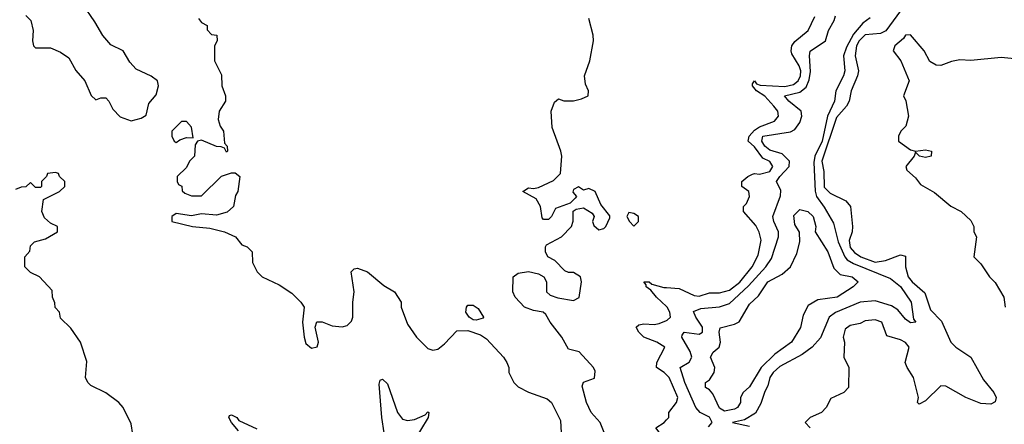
# Model space of a CAD drawing. Header units: inches. Extents: x 2601469 to 2753575, y 449403 to 582909.
# Tile 153 of 256: x 2607427 to 2611343, y 511023 to 512634. Entities that reach past the tile are written whole.
import ezdxf

# ---------------------------------------------------------------- set-up
doc = ezdxf.new("R2010")
doc.units = ezdxf.units.IN
doc.header["$MEASUREMENT"] = 0
doc.layers.add('C6501', color=7, linetype='Continuous')
doc.layers.add('C6511', color=7, linetype='Continuous')

msp = doc.modelspace()

# ---------------------------------------------------------------- linework, layer by layer
at = {"layer": 'C6501', "color": 4}
for points, elevation in [([(2607451.3, 512650), (2607471.3, 512630), (2607481, 512590), (2607478, 512550), (2607482, 512530), (2607490, 512522), (2607550, 512522), (2607590, 512504.7), (2607622, 512482), (2607650, 512432), (2607686, 512390), (2607711.6, 512331.6), (2607730, 512314), (2607750, 512322), (2607770, 512322), (2607782, 512310), (2607796.9, 512276.9), (2607826.4, 512246.4), (2607870, 512231.3), (2607910, 512242), (2607930, 512254), (2607940.4, 512299.6), (2607970, 512334), (2607979, 512370), (2607975.3, 512390), (2607950, 512409), (2607890, 512437.2), (2607864.8, 512464.8), (2607838, 512510), (2607790, 512533.2), (2607757.2, 512570), (2607725.6, 512625.6), (2607676.5, 512696.5)], 24), ([(2608138, 512638), (2608150, 512622), (2608172, 512610), (2608172.7, 512592.7), (2608190, 512574), (2608211.6, 512571.6), (2608212, 512550), (2608202, 512530), (2608202, 512470), (2608230, 512414), (2608231.3, 512370), (2608246, 512330), (2608246, 512310), (2608221, 512270), (2608216.9, 512236.9), (2608224.7, 512210), (2608238, 512190), (2608242, 512142), (2608252, 512130), (2608254, 512110), (2608250, 512106), (2608242, 512122), (2608228, 512128), (2608210, 512128.7), (2608150, 512154), (2608134, 512150), (2608124.7, 512135.3), (2608122, 512090), (2608102, 512070), (2608090, 512046), (2608054, 512010), (2608054, 511990), (2608058, 511978), (2608071.6, 511971.6), (2608072.7, 511952.7), (2608083.6, 511943.6), (2608110, 511932), (2608150, 511932), (2608229.1, 512010.9), (2608270, 512024.7), (2608283.6, 512023.6), (2608302, 512010), (2608294, 511950), (2608285.4, 511934.6), (2608278, 511890), (2608252.5, 511867.5), (2608210, 511855.1), (2608150, 511861.2), (2608110, 511852.7), (2608050, 511862), (2608032, 511850), (2608032, 511830), (2608114, 511810), (2608183.4, 511803.4), (2608242, 511790), (2608284.7, 511770), (2608310, 511738), (2608331.3, 511730), (2608351.3, 511710), (2608352.7, 511667.3), (2608371.3, 511630), (2608392, 511610), (2608459.1, 511579.1), (2608510, 511544.7), (2608544.7, 511510), (2608558, 511490), (2608551.3, 511430), (2608558.8, 511370), (2608564.9, 511344.9), (2608587.1, 511327.1), (2608610, 511332), (2608616, 511350), (2608602, 511410), (2608608.7, 511431.3), (2608630, 511431), (2608670, 511414.8), (2608710, 511410.8), (2608730, 511416), (2608746.3, 511433.7), (2608752, 511450), (2608751.6, 511510), (2608756.9, 511550), (2608746, 511630), (2608757.2, 511642.8), (2608770, 511644.9), (2608810.7, 511630), (2608875.5, 511575.5), (2608918, 511550), (2608944.7, 511510), (2608944.7, 511490), (2608970, 511422), (2609004.7, 511370), (2609050, 511324.7), (2609070, 511318), (2609090, 511322), (2609116.5, 511343.5), (2609165.2, 511394.8), (2609210, 511397.3), (2609259.5, 511379.5), (2609283.8, 511363.8), (2609350.8, 511290), (2609364.7, 511270), (2609372, 511250), (2609372, 511230), (2609392, 511190), (2609410, 511172), (2609450, 511151.3), (2609525.4, 511125.4), (2609542, 511110), (2609578.5, 511038.5), (2609580.5, 510990)], 24), ([(2609757.2, 510977.2), (2609735.1, 511030), (2609699.5, 511070), (2609681.2, 511110), (2609664.7, 511175.3), (2609669.3, 511190.7), (2609712.9, 511207.1), (2609715.3, 511235.3), (2609708.9, 511248.9), (2609652.5, 511312.5), (2609610, 511322), (2609582.7, 511370), (2609537.2, 511430), (2609520.2, 511460.2), (2609509.1, 511469.1), (2609470, 511476), (2609435.3, 511490), (2609398, 511530), (2609388.7, 511550), (2609389.1, 511610.9), (2609410, 511624.7), (2609450, 511632), (2609490, 511622), (2609512, 511610), (2609522, 511590), (2609522, 511550), (2609536.9, 511536.9), (2609566.8, 511526.8), (2609630, 511516.3), (2609652.3, 511527.7), (2609662, 511590), (2609658, 511610), (2609630, 511628), (2609610, 511628), (2609594.6, 511634.6), (2609555.5, 511675.5), (2609528, 511690), (2609518, 511710), (2609518, 511730), (2609522, 511738), (2609582, 511770), (2609622, 511810), (2609628.4, 511831.6), (2609628.7, 511871.3), (2609640.4, 511879.6), (2609670, 511884.7), (2609703.6, 511863.6), (2609712, 511850), (2609704.7, 511830), (2609710, 511814), (2609730, 511798), (2609750, 511802), (2609758, 511810), (2609774.6, 511845.4), (2609773.6, 511853.6), (2609738, 511898), (2609715.3, 511950), (2609690, 511962), (2609670, 511955.3), (2609650, 511968), (2609630, 511958), (2609626.8, 511946.8), (2609642, 511930), (2609636.9, 511923.1), (2609616.9, 511903.1), (2609558, 511882), (2609542, 511850), (2609530, 511838), (2609510, 511838), (2609504.7, 511844.7), (2609499, 511890), (2609481.2, 511921.2), (2609428, 511950), (2609450, 511964.7), (2609470, 511962), (2609490, 511966), (2609550, 511993.4), (2609578, 512022), (2609582.7, 512090), (2609579.3, 512110), (2609544.8, 512204.8), (2609541.2, 512270), (2609554.6, 512305.4), (2609570, 512318), (2609591, 512311), (2609630, 512310.8), (2609662, 512318), (2609688, 512330), (2609689, 512350), (2609677.2, 512377.2), (2609674, 512410), (2609694, 512470), (2609708.7, 512550), (2609708.4, 512571.6), (2609690, 512638)], 24), ([(2607877.2, 510982.8), (2607870, 511026), (2607838, 511090), (2607822, 511110), (2607770, 511149), (2607710, 511178), (2607698, 511190), (2607688.7, 511210), (2607693.6, 511273.6), (2607668.7, 511350), (2607630, 511406), (2607590, 511446), (2607586, 511470), (2607568.4, 511488.4), (2607567.3, 511507.3), (2607558, 511530), (2607556.4, 511556.4), (2607506, 511610), (2607470, 511628), (2607448, 511650), (2607448, 511690), (2607467.3, 511712.7), (2607470, 511734), (2607486, 511750), (2607530, 511761), (2607578, 511790), (2607578, 511810), (2607550, 511824), (2607525.6, 511845.6), (2607515.3, 511870), (2607522, 511918), (2607586, 511950), (2607606, 511970), (2607606, 511990), (2607586, 512010), (2607582, 512022), (2607570, 512026), (2607538, 512022), (2607534, 512010), (2607514, 511990), (2607514, 511970), (2607510, 511966), (2607490, 511966), (2607470, 511986), (2607451.6, 511968.4), (2607432.7, 511967.3), (2607410, 511958)], 24), ([(2610000, 511492.2), (2609959.6, 511530), (2609937.6, 511557.6), (2609919, 511570), (2609919, 511579), (2609909.4, 511590), (2609930, 511590.6), (2609941.1, 511581.1), (2609988.3, 511568.3), (2610000, 511567.6)], 16), ([(2610000, 511219.7), (2609990, 511229.7), (2609959.5, 511250), (2609960.5, 511270), (2609993.2, 511330), (2609961.2, 511350), (2609909.5, 511370), (2609889.6, 511390), (2609879.3, 511410), (2609890, 511419.1), (2609910, 511423.8), (2609950, 511420.3), (2609970, 511424.9), (2610000, 511436.8)], 16), ([(2608876.5, 510990), (2608867, 511050), (2608856.5, 511183.5), (2608860.9, 511199.1), (2608870, 511202.8), (2608890, 511184), (2608930.3, 511070), (2608950, 511043.6), (2608970, 511038), (2608997.1, 511042.9), (2609039.1, 511060.9), (2609050, 511072.7), (2609054.8, 511070), (2609052, 511050), (2608990.3, 510950)], 16), ([(2608297.4, 510997.4), (2608269.4, 511030), (2608259, 511050), (2608262, 511058), (2608270, 511061), (2608290, 511050.5), (2608299.1, 511039.1), (2608370, 511005.3)], 16), ([(2610000, 510877.2), (2609970, 510889.6), (2609959.5, 510910), (2609967.3, 510930), (2609987, 510950), (2609987, 510970), (2609957.2, 511010), (2609989.6, 511030.4), (2610000, 511040.8)], 16)]:
    msp.add_lwpolyline(points, dxfattribs=dict(at, elevation=elevation))
at = {"layer": 'C6501', "color": 4, "elevation": 24}
for points in [[(2608090, 512228), (2608070, 512228), (2608032, 512190), (2608032, 512170), (2608042, 512150), (2608050, 512144.7), (2608064, 512156), (2608090, 512164.7), (2608116.4, 512163.6), (2608110, 512206)], [(2609850, 511866), (2609842, 511850), (2609852, 511830), (2609870, 511812), (2609888, 511830), (2609888, 511850), (2609870, 511862)], [(2609242, 511438), (2609230, 511439), (2609215.3, 511450), (2609201.2, 511470), (2609204, 511490), (2609210, 511498), (2609230, 511498), (2609250, 511484.7), (2609272, 511450), (2609270, 511446)]]:
    msp.add_lwpolyline(points, close=True, dxfattribs=at)
at = {"layer": 'C6511', "color": 4}
for points, elevation in [([(2610000, 511567.6), (2610050, 511564.4), (2610110, 511536.5), (2610130, 511534), (2610170, 511546.4), (2610210, 511546), (2610250, 511557.8), (2610290.5, 511589.5), (2610339.7, 511650), (2610364, 511696), (2610375.8, 511755.8), (2610368.6, 511788.6), (2610354.5, 511814.5), (2610305.6, 511870), (2610305.6, 511890), (2610317.5, 511902.5), (2610329.7, 511930), (2610326.3, 511950), (2610299.3, 511970), (2610299.5, 511990), (2610322.4, 512010), (2610341, 512019), (2610350, 512021.8), (2610370, 512018.2), (2610410, 512029.1), (2610422.6, 512050), (2610410, 512069.6), (2610382.3, 512082.3), (2610350, 512127.1), (2610324.2, 512150), (2610328.7, 512170), (2610350, 512193.7), (2610370, 512207.7), (2610429.5, 512230), (2610444.5, 512250), (2610442.9, 512270), (2610426.9, 512290), (2610390, 512329.7), (2610358, 512350), (2610340.9, 512370), (2610341.5, 512378.5), (2610349.3, 512390.7), (2610358, 512378), (2610372.6, 512372.6), (2610470, 512368.1), (2610504.5, 512375.5), (2610523.1, 512390), (2610532.4, 512410), (2610533.6, 512430), (2610526.9, 512450), (2610498.2, 512498.2), (2610494.7, 512510), (2610498, 512530), (2610510, 512547), (2610562.9, 512590), (2610590, 512646)], 16), ([(2610166.3, 511013.7), (2610181.6, 511030), (2610170, 511051.8), (2610134, 511070), (2610116, 511090), (2610072.1, 511190), (2610053.2, 511250), (2610090, 511270.7), (2610100.5, 511290), (2610093.7, 511313.7), (2610060.7, 511370), (2610062.4, 511377.6), (2610070, 511390.3), (2610130, 511381.6), (2610142.7, 511390), (2610142.4, 511410), (2610115.6, 511450), (2610107.3, 511472.7), (2610136.3, 511483.7), (2610209.7, 511490.3), (2610250, 511504.4), (2610325.2, 511574.8), (2610394.3, 511650), (2610416.8, 511683.2), (2610444.5, 511770), (2610444.5, 511790), (2610426, 511830), (2610423, 511850), (2610453, 511933), (2610454, 511954), (2610437.2, 511990), (2610449.6, 512010), (2610488, 512050), (2610488.3, 512070), (2610459.9, 512099.9), (2610410, 512114.7), (2610390, 512129.7), (2610378.9, 512150), (2610382, 512170), (2610492.2, 512187.8), (2610510, 512197.1), (2610530, 512224.9), (2610538, 512250), (2610535.1, 512270), (2610486, 512310), (2610469.3, 512330), (2610530, 512344.6), (2610554.6, 512365.4), (2610566.3, 512393.7), (2610572.1, 512427.9), (2610567.8, 512490), (2610571.3, 512508.7), (2610632.3, 512550), (2610643.6, 512590), (2610666.3, 512630), (2610671.3, 512648.7)], 12), ([(2610810, 512640.5), (2610780.9, 512619.1), (2610743.4, 512576.6), (2610715.9, 512524.1), (2610703.6, 512490), (2610708.5, 512430), (2610703.1, 512410), (2610672.8, 512350), (2610667.2, 512310), (2610639.2, 512250), (2610618, 512150), (2610589.1, 512090), (2610585.4, 512065.4), (2610591.1, 511951.1), (2610595.8, 511930), (2610627.1, 511887.1), (2610663.6, 511823.6), (2610681.7, 511750), (2610709.3, 511689.3), (2610718.6, 511678.6), (2610743.6, 511663.6), (2610890, 511603.8), (2610930, 511572.2), (2610972, 511510), (2610982, 511442), (2610990.6, 511429.4), (2610970, 511427), (2610950, 511442), (2610919.3, 511479.3), (2610894.9, 511494.9), (2610830, 511514.3), (2610770, 511509.7), (2610671.3, 511468.7), (2610646, 511450), (2610611.8, 511368.2), (2610579.1, 511330), (2610539.4, 511300.6), (2610450, 511253.3), (2610423.1, 511230), (2610410.4, 511210), (2610402.8, 511177.2), (2610390, 511154), (2610374.1, 511105.9), (2610352.8, 511067.2), (2610310, 511041.2), (2610262, 511030), (2610330, 511016.3)], 12), ([(2610930.6, 512669.4), (2610871.2, 512588.8), (2610850, 512579.2), (2610790, 512573.8), (2610765.4, 512550), (2610755.5, 512530), (2610749.2, 512490), (2610762.8, 512430), (2610759.6, 512410), (2610734, 512350), (2610726, 512310), (2610715.3, 512290), (2610675.7, 512244.3), (2610616.8, 512070), (2610625.4, 512030), (2610627, 511967), (2610650, 511942.8), (2610712.2, 511912.2), (2610731.6, 511890), (2610739.6, 511810), (2610737.8, 511790), (2610725.4, 511754.6), (2610730, 511727), (2610746.9, 511706.9), (2610772.4, 511690), (2610830, 511668.3), (2610870, 511675.8), (2610930, 511698), (2610950, 511692), (2610950.4, 511649.6), (2610961.1, 511610), (2610976.4, 511590), (2611026.4, 511546.4), (2611050, 511478.8), (2611093.4, 511433.4), (2611130.6, 511350), (2611150.7, 511330), (2611210.4, 511290), (2611260.8, 511200.8), (2611300.7, 511150), (2611310.6, 511130), (2611306.8, 511113.2), (2611290, 511103.7), (2611250, 511106.6), (2611190, 511129.6), (2611110, 511175.1), (2611090, 511176), (2611030, 511117.2), (2611004, 511104), (2610998, 511110), (2611001.2, 511130), (2610982, 511210), (2610956, 511250), (2610949, 511270), (2610965.2, 511330), (2610950, 511349), (2610930, 511359.3), (2610875.3, 511375.3), (2610855.3, 511430), (2610830, 511439.3), (2610790, 511435.1), (2610770, 511424), (2610730, 511416), (2610710, 511402), (2610702, 511370), (2610707.3, 511350), (2610704.7, 511290), (2610724.7, 511250), (2610722.8, 511170), (2610704.7, 511150), (2610653.4, 511126.6), (2610634.8, 511090), (2610616, 511070), (2610571.3, 511050), (2610551.3, 511030), (2610570.8, 511010)], 16), ([(2611410, 512475), (2611330, 512482.5), (2611210, 512470.8), (2611166.4, 512473.6), (2611132.4, 512467.6), (2611090, 512451.8), (2611072.1, 512452.1), (2611047.2, 512467.2), (2611024.5, 512510), (2610970, 512573.2), (2610950, 512572), (2610941.7, 512558.3), (2610908, 512530), (2610901, 512510), (2610931, 512470), (2610964.7, 512390), (2610942, 512330), (2610951.1, 512311.1), (2610962, 512250), (2610951.3, 512210), (2610932, 512190), (2610922, 512170), (2610922, 512150), (2610970, 512116), (2610990, 512111), (2611030, 512116.3), (2611054, 512110), (2611052, 512090), (2611030, 512085.2), (2611006, 512090), (2610990, 512106), (2610984.7, 512090), (2610951, 512050), (2610955.3, 512035.3), (2610990, 512004.7), (2611010, 511978), (2611065.4, 511945.4), (2611130, 511892), (2611172, 511870), (2611210, 511834), (2611222, 511810), (2611222, 511790), (2611232, 511770), (2611222, 511690), (2611250, 511662), (2611284.7, 511610), (2611307.1, 511587.1), (2611341, 511530), (2611346, 511490)], 24), ([(2610000, 511436.8), (2610002.3, 511437.7), (2610016, 511450), (2610013.3, 511470), (2610002.4, 511490), (2610000, 511492.2)], 16), ([(2610000, 511040.8), (2610009.2, 511050), (2610009.3, 511070), (2610039.6, 511110), (2610044.7, 511130), (2610009.7, 511210), (2610000, 511219.7)], 16)]:
    msp.add_lwpolyline(points, dxfattribs=dict(at, elevation=elevation))
at = {"layer": 'C6511', "color": 4, "elevation": 8}
msp.add_lwpolyline([(2610230, 511076), (2610210, 511088.2), (2610184.1, 511144.1), (2610170, 511160.9), (2610154, 511170), (2610154, 511190), (2610170, 511200.7), (2610189.6, 511230), (2610191.8, 511250), (2610175.1, 511290), (2610185.2, 511310), (2610209.6, 511330.4), (2610214, 511350), (2610209.6, 511390.4), (2610213.2, 511406.8), (2610270, 511421.6), (2610288.1, 511431.9), (2610330, 511501), (2610364.9, 511535.1), (2610402, 511590), (2610459.4, 511620.6), (2610492, 511650), (2610517.4, 511702.6), (2610529.7, 511750), (2610527.8, 511787.8), (2610510, 511818), (2610506, 511854), (2610530, 511878), (2610562, 511870), (2610582.8, 511850), (2610594, 511810), (2610591.3, 511790), (2610641.6, 511710), (2610664.6, 511644.6), (2610690, 511619.1), (2610738, 511610), (2610762, 511590), (2610742, 511570), (2610678, 511530), (2610601.7, 511518.3), (2610563.1, 511496.9), (2610542.8, 511457.2), (2610531.9, 511408.1), (2610497.1, 511350), (2610430, 511302.4), (2610376.5, 511250), (2610330, 511172), (2610304, 511150), (2610294, 511130), (2610293.4, 511110), (2610281.6, 511090), (2610270, 511083.5)], close=True, dxfattribs=at)

doc.saveas('drawing.dxf')
